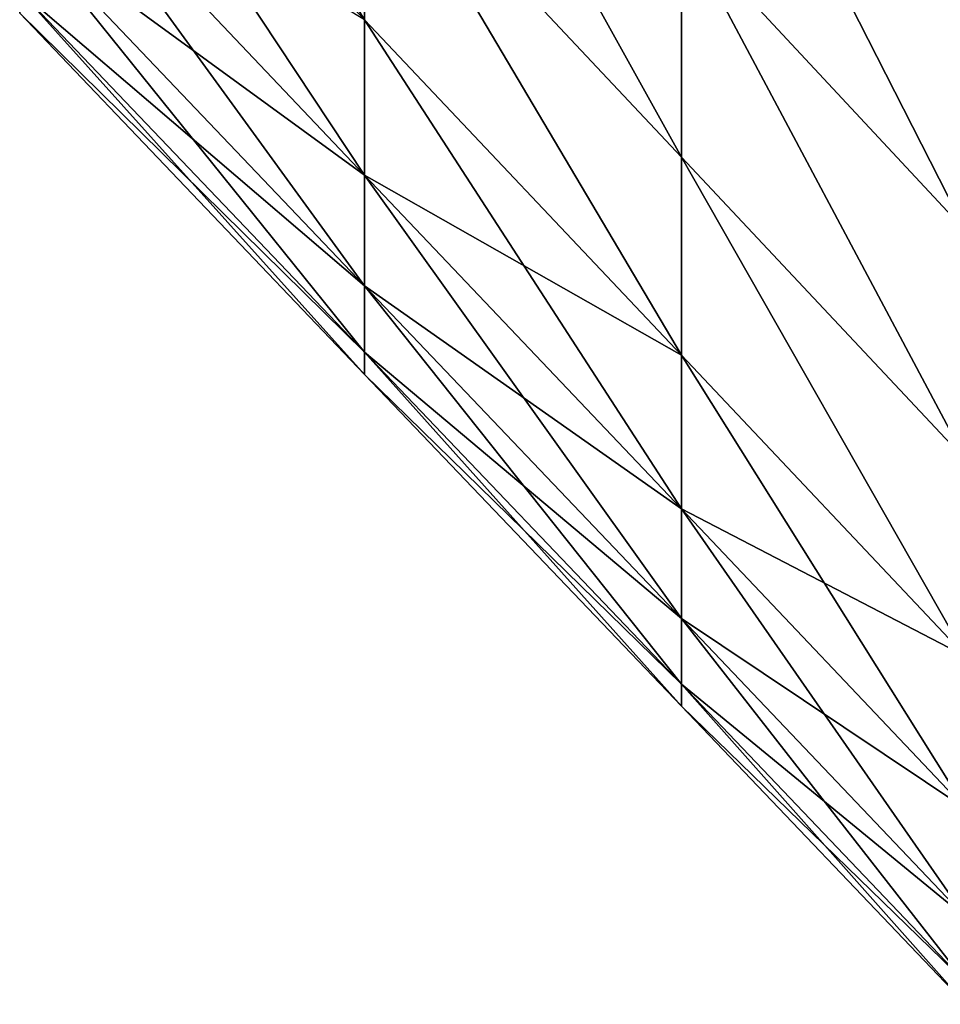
# Model space of a CAD drawing. Extents: x -0.96 to 0.96, y -0.57 to 2.63.
# Tile 116 of 148: x 0.7225 to 0.798, y 0.6652 to 0.746. Entities that reach past the tile are written whole.
import ezdxf

# ---------------------------------------------------------------- set-up
doc = ezdxf.new("R2010")
doc.units = 0
doc.layers.add('Brakiri_Cruiser_Main_Texture', color=7, linetype='CONTINUOUS')

msp = doc.modelspace()

# ---------------------------------------------------------------- linework, layer by layer
at = {"layer": 'Brakiri_Cruiser_Main_Texture'}
for points in [[(0.72252, 0.79256, -0.522492), (0.75082, 0.745989, -0.527859), (0.722519, 0.775967, -0.529055)], [(0.72252, 0.79256, -0.522492), (0.75082, 0.762406, -0.521297), (0.75082, 0.745989, -0.527859)], [(0.75082, 0.781567, -0.619734), (0.75082, 0.762406, -0.615047), (0.776807, 0.734713, -0.612871)], [(0.75082, 0.781567, -0.619734), (0.776807, 0.734713, -0.612871), (0.776807, 0.753688, -0.617559)], [(0.75082, 0.781567, -0.516609), (0.776807, 0.753688, -0.514434), (0.776807, 0.734713, -0.519121)], [(0.75082, 0.781567, -0.516609), (0.776807, 0.734713, -0.519121), (0.75082, 0.762406, -0.521297)], [(0.722519, 0.775967, -0.529055), (0.75082, 0.745989, -0.527859), (0.75082, 0.733237, -0.536297)], [(0.722519, 0.775967, -0.529055), (0.75082, 0.733237, -0.536297), (0.72252, 0.763074, -0.537492)], [(0.776807, 0.774476, -0.620371), (0.776807, 0.753688, -0.617559), (0.800156, 0.728637, -0.614875)], [(0.776807, 0.774476, -0.620371), (0.800156, 0.728637, -0.614875), (0.800156, 0.749246, -0.617687)], [(0.776807, 0.774476, -0.511621), (0.800156, 0.749246, -0.508937), (0.800156, 0.728637, -0.51175)], [(0.776807, 0.774476, -0.511621), (0.800156, 0.728637, -0.51175), (0.776807, 0.753688, -0.514434)], [(0.72252, 0.763074, -0.537492), (0.75082, 0.724137, -0.546141), (0.722519, 0.753872, -0.547336)], [(0.72252, 0.763074, -0.537492), (0.75082, 0.733237, -0.536297), (0.75082, 0.724137, -0.546141)], [(0.72252, 0.753872, -0.591398), (0.75082, 0.733237, -0.600047), (0.72252, 0.763074, -0.601242)], [(0.72252, 0.763074, -0.601242), (0.75082, 0.733237, -0.600047), (0.75082, 0.74599, -0.608484)], [(0.75082, 0.762406, -0.615047), (0.75082, 0.74599, -0.608484), (0.776807, 0.718458, -0.606309)], [(0.75082, 0.762406, -0.615047), (0.776807, 0.718458, -0.606309), (0.776807, 0.734713, -0.612871)], [(0.75082, 0.762406, -0.521297), (0.776807, 0.734713, -0.519121), (0.776807, 0.718458, -0.525684)], [(0.75082, 0.762406, -0.521297), (0.776807, 0.718458, -0.525684), (0.75082, 0.745989, -0.527859)], [(0.722519, 0.753872, -0.547336), (0.75082, 0.724137, -0.546141), (0.75082, 0.718682, -0.556922)], [(0.722519, 0.753872, -0.547336), (0.75082, 0.718682, -0.556922), (0.72252, 0.748353, -0.558117)], [(0.72252, 0.748353, -0.580617), (0.75082, 0.724137, -0.590203), (0.72252, 0.753872, -0.591398)], [(0.72252, 0.753872, -0.591398), (0.75082, 0.724137, -0.590203), (0.75082, 0.733237, -0.600047)], [(0.776807, 0.753688, -0.617559), (0.776807, 0.734713, -0.612871), (0.800156, 0.709829, -0.610187)], [(0.776807, 0.753688, -0.617559), (0.800156, 0.709829, -0.610187), (0.800156, 0.728637, -0.614875)], [(0.776807, 0.753688, -0.514434), (0.800156, 0.728637, -0.51175), (0.800156, 0.709829, -0.516438)], [(0.776807, 0.753688, -0.514434), (0.800156, 0.709829, -0.516438), (0.776807, 0.734713, -0.519121)], [(0.72252, 0.748353, -0.558117), (0.75082, 0.716864, -0.568172), (0.722519, 0.746514, -0.569367)], [(0.722519, 0.746514, -0.569367), (0.75082, 0.718682, -0.579422), (0.72252, 0.748353, -0.580617)], [(0.72252, 0.748353, -0.558117), (0.75082, 0.718682, -0.556922), (0.75082, 0.716864, -0.568172)], [(0.72252, 0.748353, -0.580617), (0.75082, 0.718682, -0.579422), (0.75082, 0.724137, -0.590203)], [(0.722519, 0.746514, -0.569367), (0.75082, 0.716864, -0.568172), (0.75082, 0.718682, -0.579422)], [(0.75082, 0.733237, -0.600047), (0.776807, 0.718458, -0.606309), (0.75082, 0.74599, -0.608484)], [(0.75082, 0.745989, -0.527859), (0.776807, 0.718458, -0.525684), (0.776807, 0.705834, -0.534121)], [(0.75082, 0.745989, -0.527859), (0.776807, 0.705834, -0.534121), (0.75082, 0.733237, -0.536297)], [(0.776807, 0.734713, -0.612871), (0.776807, 0.718458, -0.606309), (0.800156, 0.69372, -0.603625)], [(0.776807, 0.734713, -0.612871), (0.800156, 0.69372, -0.603625), (0.800156, 0.709829, -0.610187)], [(0.776807, 0.734713, -0.519121), (0.800156, 0.709829, -0.516438), (0.800156, 0.69372, -0.523)], [(0.776807, 0.734713, -0.519121), (0.800156, 0.69372, -0.523), (0.776807, 0.718458, -0.525684)], [(0.75082, 0.733237, -0.536297), (0.776807, 0.705834, -0.534121), (0.776807, 0.696828, -0.543965)], [(0.75082, 0.733237, -0.536297), (0.776807, 0.696828, -0.543965), (0.75082, 0.724137, -0.546141)], [(0.75082, 0.724137, -0.590203), (0.776807, 0.705834, -0.597871), (0.75082, 0.733237, -0.600047)], [(0.75082, 0.733237, -0.600047), (0.776807, 0.705834, -0.597871), (0.776807, 0.718458, -0.606309)], [(0.75082, 0.724137, -0.546141), (0.776807, 0.696828, -0.543965), (0.776807, 0.69143, -0.554746)], [(0.75082, 0.724137, -0.546141), (0.776807, 0.69143, -0.554746), (0.75082, 0.718682, -0.556922)], [(0.75082, 0.718682, -0.579422), (0.776807, 0.696828, -0.588027), (0.75082, 0.724137, -0.590203)], [(0.75082, 0.724137, -0.590203), (0.776807, 0.696828, -0.588027), (0.776807, 0.705834, -0.597871)], [(0.75082, 0.718682, -0.556922), (0.776807, 0.69143, -0.554746), (0.776807, 0.689631, -0.565996)], [(0.75082, 0.718682, -0.556922), (0.776807, 0.689631, -0.565996), (0.75082, 0.716864, -0.568172)], [(0.75082, 0.716864, -0.568172), (0.776807, 0.69143, -0.577246), (0.75082, 0.718682, -0.579422)], [(0.75082, 0.718682, -0.579422), (0.776807, 0.69143, -0.577246), (0.776807, 0.696828, -0.588027)], [(0.776807, 0.718458, -0.525684), (0.800156, 0.69372, -0.523), (0.800156, 0.681211, -0.531438)], [(0.776807, 0.718458, -0.525684), (0.800156, 0.681211, -0.531438), (0.776807, 0.705834, -0.534121)], [(0.776807, 0.705834, -0.597871), (0.800156, 0.69372, -0.603625), (0.776807, 0.718458, -0.606309)], [(0.75082, 0.716864, -0.568172), (0.776807, 0.689631, -0.565996), (0.776807, 0.69143, -0.577246)], [(0.776807, 0.705834, -0.534121), (0.800156, 0.681211, -0.531438), (0.800156, 0.672289, -0.541281)], [(0.776807, 0.705834, -0.534121), (0.800156, 0.672289, -0.541281), (0.776807, 0.696828, -0.543965)], [(0.776807, 0.696828, -0.588027), (0.800156, 0.681211, -0.595187), (0.776807, 0.705834, -0.597871)], [(0.776807, 0.705834, -0.597871), (0.800156, 0.681211, -0.595187), (0.800156, 0.69372, -0.603625)], [(0.776807, 0.696828, -0.543965), (0.800156, 0.672289, -0.541281), (0.800156, 0.666939, -0.552063)], [(0.776807, 0.696828, -0.543965), (0.800156, 0.666939, -0.552063), (0.776807, 0.69143, -0.554746)], [(0.776807, 0.69143, -0.577246), (0.800156, 0.672289, -0.585344), (0.776807, 0.696828, -0.588027)], [(0.776807, 0.696828, -0.588027), (0.800156, 0.672289, -0.585344), (0.800156, 0.681211, -0.595187)], [(0.776807, 0.69143, -0.554746), (0.800156, 0.666939, -0.552063), (0.800156, 0.665158, -0.563312)], [(0.776807, 0.69143, -0.554746), (0.800156, 0.665158, -0.563312), (0.776807, 0.689631, -0.565996)], [(0.776807, 0.689631, -0.565996), (0.800156, 0.666939, -0.574562), (0.776807, 0.69143, -0.577246)], [(0.776807, 0.69143, -0.577246), (0.800156, 0.666939, -0.574562), (0.800156, 0.672289, -0.585344)], [(0.776807, 0.689631, -0.565996), (0.800156, 0.665158, -0.563312), (0.800156, 0.666939, -0.574562)]]:
    msp.add_3dface(points, dxfattribs=at)

doc.saveas('drawing.dxf')
